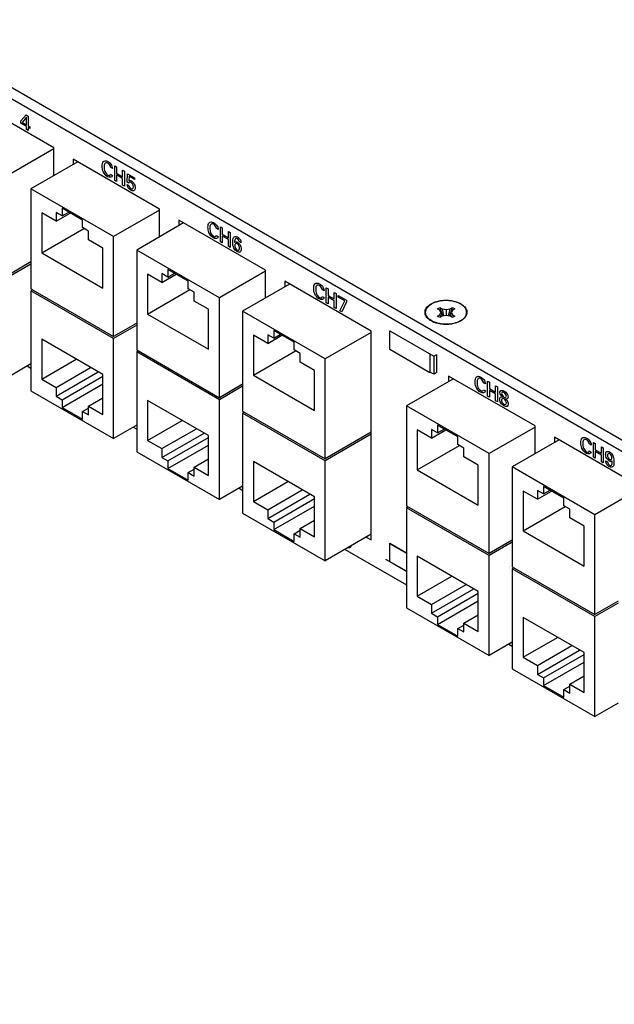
# Model space of a CAD drawing. Header units: inches. Extents: x 0 to 34, y 0 to 22.
# Tile 47 of 54: x 27 to 28.7, y 16.3 to 19. Entities that reach past the tile are written whole.
import ezdxf

# ---------------------------------------------------------------- set-up
doc = ezdxf.new("R2010")
doc.units = ezdxf.units.IN
doc.header["$LTSCALE"] = 1.87
doc.header["$MEASUREMENT"] = 0
doc.layers.get('0').update_dxf_attribs({"linetype": 'CONTINUOUS'})

msp = doc.modelspace()

# ---------------------------------------------------------------- linework, layer by layer
at = {"color": 7, "linetype": 'CONTINUOUS'}
for p, q in [((31.3394, 16.2974), (24.7545, 20.0995)), ((31.3129, 16.2821), (24.7279, 20.0842)), ((27.1348, 18.6272), (26.8979, 18.7639)), ((27.1348, 18.6242), (27.0088, 18.5515)), ((27.1348, 18.5508), (27.1348, 18.6272)), ((27.2009, 18.589), (27.0724, 18.5148)), ((27.1878, 18.5965), (27.1878, 18.5814)), ((27.4247, 18.4598), (27.1878, 18.5965)), ((27.0724, 18.5148), (27.0724, 18.2413)), ((27.2987, 18.3841), (27.0724, 18.5148)), ((27.102, 18.449), (27.102, 18.3397)), ((27.1414, 18.4263), (27.102, 18.449)), ((27.1414, 18.4504), (27.1414, 18.4263)), ((27.1577, 18.441), (27.1414, 18.4504)), ((27.1414, 18.4263), (27.1803, 18.4488)), ((27.1577, 18.4618), (27.1577, 18.441)), ((27.2134, 18.4297), (27.1577, 18.4618)), ((27.1577, 18.441), (27.1758, 18.4514)), ((27.4247, 18.4569), (27.2987, 18.3841)), ((27.4247, 18.3834), (27.4247, 18.4598)), ((27.2134, 18.4088), (27.2134, 18.4297)), ((27.4908, 18.4216), (27.3623, 18.3474)), ((27.4777, 18.4292), (27.4777, 18.4141)), ((27.7146, 18.2924), (27.4777, 18.4292)), ((27.102, 18.3397), (27.2175, 18.4064)), ((27.2297, 18.3994), (27.2134, 18.4088)), ((27.2297, 18.3753), (27.2297, 18.3994)), ((27.2691, 18.3525), (27.2297, 18.3753)), ((27.2987, 18.1106), (27.2987, 18.3841)), ((27.102, 18.3397), (27.2691, 18.2433)), ((27.2691, 18.2433), (27.2691, 18.3525)), ((27.3623, 18.3474), (27.3623, 18.0739)), ((27.5886, 18.2167), (27.3623, 18.3474)), ((27.0724, 18.3147), (27.0088, 18.278)), ((27.0724, 18.3091), (27.0088, 18.2724)), ((27.3919, 18.2816), (27.3919, 18.1723)), ((27.4313, 18.2589), (27.3919, 18.2816)), ((27.4313, 18.283), (27.4313, 18.2589)), ((27.4476, 18.2736), (27.4313, 18.283)), ((27.4313, 18.2589), (27.4702, 18.2814)), ((27.4476, 18.2945), (27.4476, 18.2736)), ((27.5033, 18.2623), (27.4476, 18.2945)), ((27.4476, 18.2736), (27.4657, 18.284)), ((27.7146, 18.2895), (27.5886, 18.2167)), ((27.7146, 18.216), (27.7146, 18.2924)), ((27.5033, 18.2414), (27.5033, 18.2623)), ((27.7807, 18.2542), (27.6522, 18.18)), ((27.7676, 18.2618), (27.7676, 18.2467)), ((28.0045, 18.125), (27.7676, 18.2618)), ((27.0724, 18.2413), (27.2987, 18.1106)), ((27.0772, 18.2385), (27.0724, 18.2357)), ((27.0724, 18.2357), (27.0724, 17.9621)), ((27.2987, 18.105), (27.0724, 18.2357)), ((27.3919, 18.1723), (27.5075, 18.239)), ((27.5197, 18.232), (27.5033, 18.2414)), ((27.5197, 18.2079), (27.5197, 18.232)), ((27.559, 18.1852), (27.5197, 18.2079)), ((27.5886, 17.9432), (27.5886, 18.2167)), ((27.3919, 18.1723), (27.559, 18.0759)), ((27.559, 18.0759), (27.559, 18.1852)), ((27.6522, 18.18), (27.6522, 17.9065)), ((27.8785, 18.0493), (27.6522, 18.18)), ((28.186, 18.1867), (28.1924, 18.1904)), ((28.1924, 18.1831), (28.186, 18.1867)), ((28.1924, 18.1904), (28.1988, 18.1867)), ((28.1954, 18.1766), (28.1924, 18.1831)), ((28.1924, 18.1702), (28.1954, 18.1766)), ((28.1988, 18.1867), (28.2099, 18.185)), ((28.2099, 18.185), (28.2211, 18.1867)), ((28.2099, 18.185), (28.2099, 18.1682)), ((28.2211, 18.1867), (28.2274, 18.1904)), ((28.2274, 18.1831), (28.2244, 18.1766)), ((28.2244, 18.1766), (28.2274, 18.1702)), ((28.2274, 18.1904), (28.2338, 18.1867)), ((28.2338, 18.1867), (28.2274, 18.1831)), ((27.3623, 18.1473), (27.2987, 18.1106)), ((28.1701, 18.1532), (28.1651, 18.157)), ((28.186, 18.1665), (28.1924, 18.1702)), ((28.1924, 18.1629), (28.186, 18.1665)), ((28.1988, 18.1665), (28.1924, 18.1629)), ((28.2099, 18.1682), (28.1988, 18.1665)), ((28.2211, 18.1665), (28.2099, 18.1682)), ((28.2274, 18.1629), (28.2211, 18.1665)), ((28.2274, 18.1702), (28.2338, 18.1665)), ((28.2338, 18.1665), (28.2274, 18.1629)), ((28.2497, 18.1537), (28.2447, 18.1511)), ((28.2497, 18.1537), (28.2546, 18.1569)), ((27.3623, 18.1417), (27.2987, 18.105)), ((27.7375, 18.1271), (27.7375, 18.1062)), ((27.7932, 18.0949), (27.7375, 18.1271)), ((28.0045, 18.1221), (27.8785, 18.0493)), ((28.0045, 17.5535), (28.0045, 18.125)), ((28.0554, 18.0752), (28.0554, 18.1262)), ((28.0554, 18.1262), (28.176, 18.0566)), ((27.102, 18.103), (27.102, 17.9937)), ((27.2691, 18.0065), (27.102, 18.103)), ((27.2987, 17.8314), (27.2987, 18.105)), ((27.6819, 18.1142), (27.6819, 18.0049)), ((27.7212, 18.0915), (27.6819, 18.1142)), ((27.7212, 18.1156), (27.7212, 18.0915)), ((27.7375, 18.1062), (27.7212, 18.1156)), ((27.7212, 18.0915), (27.7601, 18.114)), ((27.7375, 18.1062), (27.7556, 18.1166)), ((27.7932, 18.074), (27.7932, 18.0949)), ((27.3623, 18.0739), (27.5886, 17.9432)), ((27.3671, 18.0711), (27.3623, 18.0683)), ((27.3623, 18.0683), (27.3623, 17.7947)), ((27.5886, 17.9376), (27.3623, 18.0683)), ((27.6819, 18.0049), (27.7974, 18.0716)), ((27.8096, 18.0646), (27.7932, 18.074)), ((27.8096, 18.0405), (27.8096, 18.0646)), ((28.0568, 18.076), (28.0554, 18.0752)), ((28.1657, 18.0115), (28.0554, 18.0752)), ((27.102, 17.9937), (27.1967, 18.0483)), ((27.8489, 18.0178), (27.8096, 18.0405)), ((27.8785, 17.7758), (27.8785, 18.0493)), ((28.1657, 18.0625), (28.1657, 18.0115)), ((28.176, 18.0566), (28.1848, 18.0617)), ((28.176, 18.0566), (28.176, 18.0072)), ((28.1848, 18.0123), (28.1848, 18.0617)), ((27.0724, 18.0355), (27.0088, 17.9988)), ((27.0622, 18.0302), (27.0724, 18.0243)), ((27.1414, 17.971), (27.236, 18.0256)), ((27.1414, 17.9469), (27.2569, 18.0136)), ((27.8489, 17.9085), (27.8489, 18.0178)), ((28.176, 18.0072), (28.1657, 18.0131)), ((28.1848, 18.0123), (28.176, 18.0072)), ((27.102, 17.9937), (27.1414, 17.971)), ((27.1577, 17.9374), (27.2691, 18.0017)), ((27.2691, 17.8973), (27.2691, 18.0065)), ((27.6819, 18.0049), (27.8489, 17.9085)), ((28.2297, 17.995), (28.1012, 17.9208)), ((28.2166, 18.0025), (28.2166, 17.9874)), ((28.4535, 17.8657), (28.2166, 18.0025)), ((27.0724, 17.9621), (27.2987, 17.8314)), ((27.1414, 17.971), (27.1414, 17.9469)), ((27.1577, 17.9165), (27.2691, 17.9808)), ((27.6522, 17.9799), (27.5886, 17.9432)), ((27.6522, 17.9743), (27.5886, 17.9376)), ((27.1414, 17.9469), (27.1577, 17.9374)), ((27.1577, 17.9374), (27.1577, 17.9165)), ((27.2297, 17.92), (27.2691, 17.9427)), ((27.3919, 17.9356), (27.3919, 17.8263)), ((27.559, 17.8392), (27.3919, 17.9356)), ((27.5886, 17.664), (27.5886, 17.9376)), ((27.1577, 17.9165), (27.2134, 17.8844)), ((27.2134, 17.9053), (27.2297, 17.9147)), ((27.2134, 17.8844), (27.2134, 17.9053)), ((27.2134, 17.9053), (27.2297, 17.8958)), ((27.2297, 17.8958), (27.2297, 17.92)), ((27.2297, 17.92), (27.2691, 17.8973)), ((27.6522, 17.9065), (27.8785, 17.7758)), ((27.6571, 17.9037), (27.6522, 17.9009)), ((28.1012, 17.9208), (28.1012, 17.6472)), ((28.3276, 17.7901), (28.1012, 17.9208)), ((27.3919, 17.8263), (27.4866, 17.8809)), ((27.6522, 17.9009), (27.6522, 17.6273)), ((27.8785, 17.7702), (27.6522, 17.9009)), ((27.3623, 17.8681), (27.2987, 17.8314)), ((27.3526, 17.8625), (27.3623, 17.8569)), ((27.4313, 17.8036), (27.5259, 17.8582)), ((28.0045, 17.8485), (27.8785, 17.7758)), ((28.1309, 17.855), (28.1309, 17.7457)), ((28.1702, 17.8322), (28.1309, 17.855)), ((28.1702, 17.8564), (28.1702, 17.8322)), ((28.1865, 17.8469), (28.1702, 17.8564)), ((28.1702, 17.8322), (28.2092, 17.8547)), ((28.1865, 17.8678), (28.1865, 17.8469)), ((28.2422, 17.8357), (28.1865, 17.8678)), ((28.1865, 17.8469), (28.2046, 17.8574)), ((28.4535, 17.8628), (28.3276, 17.7901)), ((28.4535, 17.7894), (28.4535, 17.8657)), ((27.3919, 17.8263), (27.4313, 17.8036)), ((27.4313, 17.7795), (27.5468, 17.8462)), ((27.4476, 17.77), (27.559, 17.8343)), ((27.559, 17.7299), (27.559, 17.8392)), ((28.0045, 17.8429), (27.8785, 17.7702)), ((28.2422, 17.8148), (28.2422, 17.8357)), ((28.5196, 17.8276), (28.3911, 17.7534)), ((28.7434, 17.6983), (28.5065, 17.8351)), ((28.5065, 17.8351), (28.5065, 17.82)), ((27.3623, 17.7947), (27.5886, 17.664)), ((27.4313, 17.8036), (27.4313, 17.7795)), ((27.4476, 17.7492), (27.559, 17.8134)), ((28.1309, 17.7457), (28.2464, 17.8124)), ((28.2586, 17.8053), (28.2422, 17.8148)), ((28.2586, 17.7812), (28.2586, 17.8053)), ((27.4313, 17.7795), (27.4476, 17.77)), ((27.4476, 17.77), (27.4476, 17.7492)), ((27.5197, 17.7526), (27.559, 17.7753)), ((27.6819, 17.7682), (27.6819, 17.6589)), ((27.8489, 17.6718), (27.6819, 17.7682)), ((27.8785, 17.4966), (27.8785, 17.7702)), ((28.2979, 17.7585), (28.2586, 17.7812)), ((28.3276, 17.5165), (28.3276, 17.7901)), ((27.4476, 17.7492), (27.5033, 17.717)), ((27.5033, 17.7379), (27.5197, 17.7473)), ((27.5197, 17.7285), (27.5197, 17.7526)), ((27.5197, 17.7526), (27.559, 17.7299)), ((28.1309, 17.7457), (28.2979, 17.6492)), ((28.2979, 17.6492), (28.2979, 17.7585)), ((28.6175, 17.6227), (28.3911, 17.7534)), ((28.3911, 17.7534), (28.3911, 17.4798)), ((27.5033, 17.717), (27.5033, 17.7379)), ((27.5033, 17.7379), (27.5197, 17.7285)), ((27.6819, 17.6589), (27.7765, 17.7136)), ((27.6522, 17.7008), (27.5886, 17.664)), ((27.6425, 17.6951), (27.6525, 17.6893)), ((27.7212, 17.6362), (27.8158, 17.6909)), ((28.4601, 17.6649), (28.4208, 17.6876)), ((28.4208, 17.6876), (28.4208, 17.5783)), ((28.4765, 17.6795), (28.4601, 17.689)), ((28.4601, 17.689), (28.4601, 17.6649)), ((28.4601, 17.6649), (28.4991, 17.6874)), ((28.5321, 17.6683), (28.4765, 17.7004)), ((28.4765, 17.7004), (28.4765, 17.6795)), ((28.4765, 17.6795), (28.4946, 17.69)), ((28.7434, 17.6954), (28.6175, 17.6227)), ((27.7212, 17.6121), (27.8367, 17.6788)), ((27.7375, 17.6027), (27.8489, 17.6669)), ((27.8489, 17.5625), (27.8489, 17.6718)), ((28.5321, 17.6474), (28.5321, 17.6683)), ((27.6819, 17.6589), (27.7212, 17.6362)), ((27.7212, 17.6362), (27.7212, 17.6121)), ((27.7375, 17.5818), (27.8489, 17.6461)), ((28.1012, 17.6472), (28.3276, 17.5165)), ((28.1061, 17.6444), (28.1012, 17.6416)), ((28.3276, 17.5109), (28.1012, 17.6416)), ((28.1012, 17.6416), (28.1012, 17.3681)), ((28.4208, 17.5783), (28.5363, 17.645)), ((28.5485, 17.6379), (28.5321, 17.6474)), ((28.5485, 17.6138), (28.5485, 17.6379)), ((27.6522, 17.6273), (27.8785, 17.4966)), ((27.7212, 17.6121), (27.7375, 17.6027)), ((27.8096, 17.5852), (27.8489, 17.6079)), ((28.5878, 17.5911), (28.5485, 17.6138)), ((28.6175, 17.3491), (28.6175, 17.6227)), ((27.7375, 17.6027), (27.7375, 17.5818)), ((27.7375, 17.5818), (27.7932, 17.5496)), ((27.7932, 17.5705), (27.8096, 17.58)), ((27.8096, 17.5611), (27.8096, 17.5852)), ((27.8096, 17.5852), (27.8489, 17.5625)), ((28.4208, 17.5783), (28.5878, 17.4818)), ((28.5878, 17.4818), (28.5878, 17.5911)), ((27.7932, 17.5496), (27.7932, 17.5705)), ((27.7932, 17.5705), (27.8096, 17.5611)), ((28.0045, 17.5694), (27.8785, 17.4966)), ((27.9907, 17.5614), (28.0045, 17.5535)), ((28.3911, 17.5533), (28.3276, 17.5165)), ((27.9319, 17.528), (28.1012, 17.4303)), ((28.0551, 17.5439), (28.1012, 17.5172)), ((28.0554, 17.5445), (28.1012, 17.518)), ((28.0554, 17.4934), (28.0554, 17.5445)), ((28.3911, 17.5477), (28.3276, 17.5109)), ((28.1012, 17.4678), (28.0452, 17.5002)), ((28.2979, 17.4125), (28.1309, 17.5089)), ((28.1309, 17.5089), (28.1309, 17.3997)), ((28.3276, 17.2374), (28.3276, 17.5109)), ((28.1012, 17.467), (28.0554, 17.4934)), ((28.3911, 17.4798), (28.6175, 17.3491)), ((28.396, 17.477), (28.3911, 17.4742)), ((28.6175, 17.3436), (28.3911, 17.4742)), ((28.3911, 17.4742), (28.3911, 17.2007)), ((28.1309, 17.3997), (28.2255, 17.4543)), ((28.1702, 17.377), (28.2648, 17.4316)), ((28.1702, 17.3528), (28.2857, 17.4195)), ((28.1309, 17.3997), (28.1702, 17.377)), ((28.1865, 17.3434), (28.2979, 17.4077)), ((28.2979, 17.3032), (28.2979, 17.4125)), ((28.1012, 17.3681), (28.3276, 17.2374)), ((28.1702, 17.377), (28.1702, 17.3528)), ((28.1865, 17.3225), (28.2979, 17.3868)), ((28.681, 17.3859), (28.6175, 17.3491)), ((28.681, 17.3803), (28.6175, 17.3436)), ((28.1702, 17.3528), (28.1865, 17.3434)), ((28.1865, 17.3434), (28.1865, 17.3225)), ((28.2586, 17.3259), (28.2979, 17.3486)), ((28.5878, 17.2451), (28.4208, 17.3416)), ((28.4208, 17.3416), (28.4208, 17.2323)), ((28.6175, 17.07), (28.6175, 17.3436)), ((28.1865, 17.3225), (28.2422, 17.2904)), ((28.2422, 17.3113), (28.2586, 17.3207)), ((28.2422, 17.3113), (28.2586, 17.3018)), ((28.2422, 17.2904), (28.2422, 17.3113)), ((28.2586, 17.3259), (28.2979, 17.3032)), ((28.2586, 17.3018), (28.2586, 17.3259)), ((28.4208, 17.2323), (28.5154, 17.2869)), ((28.3911, 17.2741), (28.3276, 17.2374)), ((28.3814, 17.2685), (28.3911, 17.2629)), ((28.4601, 17.2096), (28.5547, 17.2642)), ((28.4208, 17.2323), (28.4601, 17.2096)), ((28.4601, 17.1855), (28.5756, 17.2522)), ((28.4765, 17.176), (28.5878, 17.2403)), ((28.5878, 17.1358), (28.5878, 17.2451)), ((28.4601, 17.2096), (28.4601, 17.1855)), ((28.4765, 17.1551), (28.5878, 17.2194)), ((28.3911, 17.2007), (28.6175, 17.07)), ((28.4601, 17.1855), (28.4765, 17.176)), ((28.4765, 17.176), (28.4765, 17.1551)), ((28.5485, 17.1585), (28.5878, 17.1812)), ((28.4765, 17.1551), (28.5321, 17.123)), ((28.5321, 17.1439), (28.5485, 17.1533)), ((28.5485, 17.1585), (28.5878, 17.1358)), ((28.5485, 17.1344), (28.5485, 17.1585)), ((28.5321, 17.1439), (28.5485, 17.1344)), ((28.5321, 17.123), (28.5321, 17.1439)), ((28.681, 17.1067), (28.6175, 17.07))]:
    msp.add_line(p, q, dxfattribs=at)
at = {"color": 40, "linetype": 'CONTINUOUS'}
for p, q in [((27.0445, 18.7014), (27.0592, 18.7174)), ((27.0599, 18.711), (27.0482, 18.6971)), ((27.0592, 18.7174), (27.0645, 18.7143)), ((27.0599, 18.6903), (27.0599, 18.711)), ((27.0645, 18.7143), (27.0645, 18.6877)), ((27.0445, 18.6946), (27.0445, 18.7014)), ((27.0598, 18.6858), (27.0445, 18.6946)), ((27.0482, 18.6971), (27.0599, 18.6903)), ((27.0598, 18.6773), (27.0598, 18.6858)), ((27.0645, 18.6877), (27.0694, 18.6848)), ((27.0694, 18.6848), (27.0694, 18.6802)), ((27.0645, 18.6746), (27.0598, 18.6773)), ((27.0645, 18.6831), (27.0645, 18.6746)), ((27.0694, 18.6802), (27.0645, 18.6831)), ((27.3019, 18.5375), (27.3019, 18.5784)), ((27.3019, 18.5784), (27.3068, 18.5756)), ((27.2902, 18.555), (27.2956, 18.5519)), ((27.2957, 18.5709), (27.2905, 18.574)), ((27.3068, 18.5756), (27.3068, 18.558)), ((27.3068, 18.558), (27.3236, 18.5483)), ((27.3068, 18.5532), (27.3068, 18.5347)), ((27.3236, 18.5434), (27.3068, 18.5532)), ((27.3236, 18.5483), (27.3236, 18.5659)), ((27.3236, 18.5659), (27.3285, 18.563)), ((27.3285, 18.563), (27.3285, 18.5221)), ((27.3362, 18.5336), (27.3371, 18.5564)), ((27.3371, 18.5564), (27.3562, 18.5454)), ((27.3413, 18.5494), (27.3407, 18.5371)), ((27.3562, 18.5408), (27.3413, 18.5494)), ((27.3068, 18.5347), (27.3019, 18.5375)), ((27.3236, 18.525), (27.3236, 18.5434)), ((27.3285, 18.5221), (27.3236, 18.525)), ((27.3358, 18.5272), (27.3409, 18.5243)), ((27.3407, 18.531), (27.3362, 18.5336)), ((27.3562, 18.5454), (27.3562, 18.5408)), ((27.5801, 18.3876), (27.5855, 18.3845)), ((27.5856, 18.4035), (27.5804, 18.4066)), ((27.5918, 18.3701), (27.5918, 18.411)), ((27.5918, 18.411), (27.5967, 18.4082)), ((27.5967, 18.4082), (27.5967, 18.3906)), ((27.5967, 18.3906), (27.6135, 18.3809)), ((27.6135, 18.3809), (27.6135, 18.3985)), ((27.6135, 18.3985), (27.6184, 18.3956)), ((27.6184, 18.3956), (27.6184, 18.3547)), ((27.5967, 18.3673), (27.5918, 18.3701)), ((27.5967, 18.3858), (27.5967, 18.3673)), ((27.6135, 18.376), (27.5967, 18.3858)), ((27.6135, 18.3576), (27.6135, 18.376)), ((27.6479, 18.3676), (27.6429, 18.3705)), ((27.6184, 18.3547), (27.6135, 18.3576)), ((27.8755, 18.2361), (27.8703, 18.2392)), ((27.8817, 18.2027), (27.8817, 18.2436)), ((27.8817, 18.2436), (27.8866, 18.2408)), ((27.8866, 18.2408), (27.8866, 18.2232)), ((27.9034, 18.2135), (27.9034, 18.2311)), ((27.9034, 18.2311), (27.9083, 18.2283)), ((27.9083, 18.2283), (27.9083, 18.1873)), ((27.87, 18.2202), (27.8754, 18.2171)), ((27.8866, 18.1999), (27.8817, 18.2027)), ((27.8866, 18.2232), (27.9034, 18.2135)), ((27.8866, 18.2184), (27.8866, 18.1999)), ((27.9034, 18.2087), (27.8866, 18.2184)), ((27.9034, 18.1902), (27.9034, 18.2087)), ((27.9145, 18.2183), (27.9145, 18.223)), ((27.9145, 18.223), (27.937, 18.21)), ((27.932, 18.2082), (27.9145, 18.2183)), ((27.919, 18.1812), (27.932, 18.2082)), ((27.937, 18.2053), (27.9245, 18.178)), ((27.937, 18.21), (27.937, 18.2053)), ((27.9083, 18.1873), (27.9034, 18.1902)), ((27.9245, 18.178), (27.919, 18.1812)), ((27.0724, 18.0349), (27.0715, 18.035)), ((28.3176, 17.9808), (28.3123, 17.9839)), ((28.3237, 17.9474), (28.3237, 17.9883)), ((28.3237, 17.9883), (28.3286, 17.9855)), ((28.3286, 17.9855), (28.3286, 17.9679)), ((28.3121, 17.9649), (28.3175, 17.9618)), ((28.3286, 17.9679), (28.3455, 17.9582)), ((28.3286, 17.9631), (28.3286, 17.9446)), ((28.3455, 17.9533), (28.3286, 17.9631)), ((28.3455, 17.9582), (28.3455, 17.9758)), ((28.3455, 17.9758), (28.3504, 17.9729)), ((28.3504, 17.9729), (28.3504, 17.932)), ((28.3286, 17.9446), (28.3237, 17.9474)), ((28.3455, 17.9349), (28.3455, 17.9533)), ((28.3504, 17.932), (28.3455, 17.9349)), ((27.3629, 17.867), (27.3616, 17.8677)), ((28.6136, 17.78), (28.6136, 17.8209)), ((28.6136, 17.8209), (28.6186, 17.8181)), ((28.602, 17.7975), (28.6074, 17.7944)), ((28.6075, 17.8134), (28.6022, 17.8165)), ((28.6186, 17.8181), (28.6186, 17.8005)), ((28.6186, 17.8005), (28.6354, 17.7908)), ((28.6354, 17.7859), (28.6186, 17.7957)), ((28.6186, 17.7957), (28.6186, 17.7772)), ((28.6354, 17.8084), (28.6403, 17.8055)), ((28.6354, 17.7908), (28.6354, 17.8084)), ((28.6403, 17.8055), (28.6403, 17.7646)), ((28.6186, 17.7772), (28.6136, 17.78)), ((28.6354, 17.7675), (28.6354, 17.7859)), ((28.6403, 17.7646), (28.6354, 17.7675)), ((28.647, 17.7701), (28.6522, 17.7671))]:
    msp.add_line(p, q, dxfattribs=at)
at = {"color": 3, "linetype": 'CONTINUOUS'}
msp.add_line((28.2549, 18.1564), (28.2502, 18.1534), dxfattribs=at)
at = {"color": 7, "linetype": 'CONTINUOUS'}
for centre, radius, start, end in [((28.4945, 18.2809), 0.3153, 196.6821, 201.2205), ((28.3484, 18.2263), 0.1608, 197.981, 201.7743), ((28.5572, 18.2596), 0.3658, 191.4886, 194.623), ((27.8626, 18.2596), 0.3658, 345.377, 348.5114), ((27.9254, 18.2809), 0.3153, 338.7795, 343.3179), ((28.0714, 18.2263), 0.1608, 338.2257, 342.019), ((28.2794, 18.21), 0.0957, 204.5637, 208.3967), ((28.1404, 18.21), 0.0957, 331.6033, 335.4363), ((28.2107, 18.2342), 0.09, 278.8616, 279.8536), ((28.2179, 18.2102), 0.0649, 291.4411, 294.4584), ((28.2288, 18.191), 0.0428, 307.0487, 307.3032)]:
    msp.add_arc(centre, radius, start, end, dxfattribs=at)
at = {"color": 3, "linetype": 'CONTINUOUS'}
for centre, radius, start, end in [((28.1897, 18.1908), 0.0428, 230.5257, 233.4996), ((28.204, 18.2178), 0.0735, 248.0525, 252.2415), ((28.2435, 18.1783), 0.0239, 332.139, 334.515)]:
    msp.add_arc(centre, radius, start, end, dxfattribs=at)
at = {"color": 40, "linetype": 'CONTINUOUS'}
for points, knots in [([(27.2675, 18.5774), (27.2675, 18.5822), (27.2688, 18.5924), (27.2783, 18.5926), (27.283, 18.5899)], [0, 0, 0, 0, 0.469777, 1, 1, 1, 1]), ([(27.2824, 18.5482), (27.2778, 18.5508), (27.2686, 18.5616), (27.2675, 18.5728), (27.2675, 18.5774)], [0, 0, 0, 0, 0.536086, 1, 1, 1, 1]), ([(27.2828, 18.5855), (27.2796, 18.5873), (27.273, 18.5859), (27.2727, 18.5781), (27.2727, 18.5744)], [0, 0, 0, 0, 0.499794, 1, 1, 1, 1]), ([(27.2905, 18.574), (27.2904, 18.5746), (27.2898, 18.5788), (27.2857, 18.5838), (27.2828, 18.5855)], [0, 0, 0, 0, 0.148134, 1, 1, 1, 1]), ([(27.283, 18.5899), (27.2858, 18.5883), (27.292, 18.5836), (27.2955, 18.5747), (27.2957, 18.5709)], [0, 0, 0, 0, 0.469137, 1, 1, 1, 1]), ([(27.2727, 18.5744), (27.2727, 18.5707), (27.273, 18.5626), (27.2797, 18.5543), (27.2828, 18.5526)], [0, 0, 0, 0, 0.51227, 1, 1, 1, 1]), ([(27.3407, 18.5371), (27.3419, 18.5378), (27.3442, 18.5383), (27.3469, 18.5371), (27.3478, 18.5365)], [0, 0, 0, 0, 0.665177, 1, 1, 1, 1]), ([(27.3478, 18.5365), (27.3506, 18.5349), (27.3565, 18.5286), (27.358, 18.5209), (27.358, 18.5178)], [0, 0, 0, 0, 0.505499, 1, 1, 1, 1]), ([(27.358, 18.5178), (27.358, 18.5143), (27.3557, 18.508), (27.349, 18.5094), (27.3459, 18.5112)], [0, 0, 0, 0, 0.487325, 1, 1, 1, 1]), ([(27.3465, 18.5155), (27.3477, 18.5148), (27.3517, 18.5134), (27.3532, 18.5177), (27.3532, 18.5206)], [0, 0, 0, 0, 0.326116, 1, 1, 1, 1]), ([(27.5574, 18.41), (27.5574, 18.4148), (27.5587, 18.4251), (27.5682, 18.4252), (27.5729, 18.4225)], [0, 0, 0, 0, 0.469743, 1, 1, 1, 1]), ([(27.5727, 18.4181), (27.5695, 18.4199), (27.5629, 18.4185), (27.5627, 18.4107), (27.5627, 18.407)], [0, 0, 0, 0, 0.499799, 1, 1, 1, 1]), ([(27.5804, 18.4066), (27.5803, 18.4072), (27.5798, 18.4114), (27.5756, 18.4164), (27.5727, 18.4181)], [0, 0, 0, 0, 0.148074, 1, 1, 1, 1]), ([(27.5729, 18.4225), (27.5757, 18.4209), (27.5819, 18.4162), (27.5854, 18.4073), (27.5856, 18.4035)], [0, 0, 0, 0, 0.469019, 1, 1, 1, 1]), ([(27.5723, 18.3808), (27.5677, 18.3834), (27.5585, 18.3942), (27.5574, 18.4054), (27.5574, 18.41)], [0, 0, 0, 0, 0.536121, 1, 1, 1, 1]), ([(27.5627, 18.407), (27.5627, 18.4033), (27.563, 18.3952), (27.5696, 18.3869), (27.5727, 18.3852)], [0, 0, 0, 0, 0.512274, 1, 1, 1, 1]), ([(27.6254, 18.3686), (27.6254, 18.3734), (27.6256, 18.3834), (27.6339, 18.3858), (27.638, 18.3835)], [0, 0, 0, 0, 0.504311, 1, 1, 1, 1]), ([(27.6377, 18.3793), (27.6344, 18.3813), (27.6304, 18.3764), (27.6303, 18.3706), (27.6302, 18.3684)], [0, 0, 0, 0, 0.629549, 1, 1, 1, 1]), ([(27.6302, 18.3684), (27.6314, 18.3697), (27.6339, 18.3709), (27.6371, 18.3694), (27.6381, 18.3688)], [0, 0, 0, 0, 0.655621, 1, 1, 1, 1]), ([(27.6437, 18.3525), (27.6437, 18.3553), (27.6424, 18.3612), (27.6385, 18.3642), (27.6373, 18.3649)], [0, 0, 0, 0, 0.678695, 1, 1, 1, 1]), ([(27.638, 18.3835), (27.639, 18.3829), (27.642, 18.3808), (27.6448, 18.3775), (27.6461, 18.375)], [0, 0, 0, 0, 0.336858, 1, 1, 1, 1]), ([(27.6381, 18.3688), (27.6407, 18.3673), (27.6466, 18.3616), (27.6484, 18.3537), (27.6484, 18.3503)], [0, 0, 0, 0, 0.4697, 1, 1, 1, 1]), ([(27.6484, 18.3503), (27.6484, 18.3466), (27.6462, 18.3403), (27.6397, 18.3416), (27.6369, 18.3432)], [0, 0, 0, 0, 0.53081, 1, 1, 1, 1]), ([(27.6371, 18.3474), (27.6395, 18.346), (27.6433, 18.3471), (27.6437, 18.3511), (27.6437, 18.3525)], [0, 0, 0, 0, 0.669653, 1, 1, 1, 1]), ([(27.8473, 18.2426), (27.8473, 18.2474), (27.8486, 18.2577), (27.8581, 18.2578), (27.8628, 18.2551)], [0, 0, 0, 0, 0.469777, 1, 1, 1, 1]), ([(27.8626, 18.2507), (27.8594, 18.2525), (27.8528, 18.2511), (27.8526, 18.2433), (27.8526, 18.2396)], [0, 0, 0, 0, 0.499794, 1, 1, 1, 1]), ([(27.8628, 18.2551), (27.8656, 18.2535), (27.8718, 18.2488), (27.8753, 18.2399), (27.8755, 18.2361)], [0, 0, 0, 0, 0.469134, 1, 1, 1, 1]), ([(27.8622, 18.2134), (27.8576, 18.216), (27.8484, 18.2268), (27.8473, 18.238), (27.8473, 18.2426)], [0, 0, 0, 0, 0.536086, 1, 1, 1, 1]), ([(27.8526, 18.2396), (27.8526, 18.2359), (27.8529, 18.2278), (27.8595, 18.2196), (27.8626, 18.2178)], [0, 0, 0, 0, 0.512265, 1, 1, 1, 1]), ([(27.8703, 18.2392), (27.8702, 18.2398), (27.8697, 18.244), (27.8655, 18.249), (27.8626, 18.2507)], [0, 0, 0, 0, 0.148134, 1, 1, 1, 1]), ([(28.2894, 17.9873), (28.2894, 17.9921), (28.2906, 18.0023), (28.3002, 18.0025), (28.3049, 17.9998)], [0, 0, 0, 0, 0.469777, 1, 1, 1, 1]), ([(28.3042, 17.958), (28.2997, 17.9607), (28.2905, 17.9715), (28.2894, 17.9827), (28.2894, 17.9873)], [0, 0, 0, 0, 0.536086, 1, 1, 1, 1]), ([(28.3047, 17.9954), (28.3014, 17.9972), (28.2949, 17.9958), (28.2946, 17.988), (28.2946, 17.9843)], [0, 0, 0, 0, 0.499794, 1, 1, 1, 1]), ([(28.2946, 17.9843), (28.2946, 17.9806), (28.2949, 17.9725), (28.3016, 17.9642), (28.3046, 17.9625)], [0, 0, 0, 0, 0.51227, 1, 1, 1, 1]), ([(28.3123, 17.9839), (28.3123, 17.9845), (28.3117, 17.9887), (28.3076, 17.9937), (28.3047, 17.9954)], [0, 0, 0, 0, 0.148134, 1, 1, 1, 1]), ([(28.3049, 17.9998), (28.3076, 17.9982), (28.3139, 17.9935), (28.3173, 17.9845), (28.3176, 17.9808)], [0, 0, 0, 0, 0.469137, 1, 1, 1, 1]), ([(28.3574, 17.9574), (28.3574, 17.9585), (28.3582, 17.9639), (28.3642, 17.9641), (28.3684, 17.9618)], [0, 0, 0, 0, 0.182727, 1, 1, 1, 1]), ([(28.3684, 17.9618), (28.37, 17.9608), (28.3752, 17.9575), (28.3797, 17.9488), (28.3797, 17.9448)], [0, 0, 0, 0, 0.312923, 1, 1, 1, 1]), ([(28.3616, 17.9365), (28.3616, 17.9339), (28.364, 17.9284), (28.3674, 17.926), (28.3685, 17.9254)], [0, 0, 0, 0, 0.672999, 1, 1, 1, 1]), ([(28.3685, 17.9254), (28.3696, 17.9247), (28.3731, 17.9231), (28.3752, 17.9263), (28.3752, 17.9288)], [0, 0, 0, 0, 0.33833, 1, 1, 1, 1]), ([(28.3727, 17.9399), (28.3734, 17.9393), (28.3772, 17.9359), (28.3801, 17.9294), (28.3801, 17.9257)], [0, 0, 0, 0, 0.17985, 1, 1, 1, 1]), ([(28.3801, 17.9257), (28.3801, 17.9229), (28.3779, 17.9173), (28.3717, 17.9191), (28.3685, 17.9209)], [0, 0, 0, 0, 0.430883, 1, 1, 1, 1]), ([(28.5793, 17.8199), (28.5793, 17.8247), (28.5806, 17.8349), (28.5901, 17.8351), (28.5948, 17.8324)], [0, 0, 0, 0, 0.469743, 1, 1, 1, 1]), ([(28.5946, 17.828), (28.5914, 17.8298), (28.5848, 17.8284), (28.5845, 17.8206), (28.5845, 17.8169)], [0, 0, 0, 0, 0.499799, 1, 1, 1, 1]), ([(28.6022, 17.8165), (28.6022, 17.8171), (28.6016, 17.8213), (28.5975, 17.8263), (28.5946, 17.828)], [0, 0, 0, 0, 0.148074, 1, 1, 1, 1]), ([(28.5948, 17.8324), (28.5975, 17.8308), (28.6038, 17.8261), (28.6073, 17.8172), (28.6075, 17.8134)], [0, 0, 0, 0, 0.469026, 1, 1, 1, 1]), ([(28.5941, 17.7907), (28.5896, 17.7933), (28.5804, 17.8041), (28.5793, 17.8153), (28.5793, 17.8199)], [0, 0, 0, 0, 0.536121, 1, 1, 1, 1]), ([(28.5845, 17.8169), (28.5845, 17.8132), (28.5848, 17.8051), (28.5915, 17.7968), (28.5945, 17.7951)], [0, 0, 0, 0, 0.512274, 1, 1, 1, 1]), ([(28.6469, 17.7881), (28.6469, 17.7916), (28.6491, 17.7976), (28.6552, 17.796), (28.6578, 17.7945)], [0, 0, 0, 0, 0.535334, 1, 1, 1, 1]), ([(28.6578, 17.7945), (28.6611, 17.7926), (28.6664, 17.7869), (28.6684, 17.7805), (28.6688, 17.7785)], [0, 0, 0, 0, 0.67809, 1, 1, 1, 1]), ([(28.6573, 17.7697), (28.6547, 17.7712), (28.6489, 17.7768), (28.6469, 17.7848), (28.6469, 17.7881)], [0, 0, 0, 0, 0.471055, 1, 1, 1, 1]), ([(28.6572, 17.7539), (28.6549, 17.7553), (28.6495, 17.7594), (28.6471, 17.767), (28.647, 17.7701)], [0, 0, 0, 0, 0.470094, 1, 1, 1, 1]), ([(28.6698, 17.7674), (28.6698, 17.7632), (28.67, 17.7532), (28.6616, 17.7514), (28.6572, 17.7539)], [0, 0, 0, 0, 0.456712, 1, 1, 1, 1]), ([(28.6576, 17.7582), (28.6604, 17.7566), (28.6658, 17.7593), (28.665, 17.7667), (28.6649, 17.7703)], [0, 0, 0, 0, 0.476631, 1, 1, 1, 1]), ([(28.6644, 17.7779), (28.6644, 17.7792), (28.664, 17.7835), (28.6603, 17.7888), (28.6578, 17.7902)], [0, 0, 0, 0, 0.310156, 1, 1, 1, 1]), ([(28.6688, 17.7785), (28.6693, 17.7759), (28.6697, 17.7721), (28.6698, 17.7686), (28.6698, 17.7674)], [0, 0, 0, 0, 0.664726, 1, 1, 1, 1]), ([(27.9496, 17.5377), (27.9491, 17.534), (27.9457, 17.5313), (27.9416, 17.5323), (27.9408, 17.5326)], [0, 0, 0, 0, 0.816801, 1, 1, 1, 1])]:
    msp.add_open_spline(points, degree=3, knots=knots, dxfattribs=at)
for points in [[(27.2956, 18.5519), (27.295, 18.5459), (27.2879, 18.545), (27.2824, 18.5482)], [(27.2828, 18.5526), (27.2848, 18.5514), (27.2871, 18.5508), (27.2885, 18.5517)], [(27.2885, 18.5517), (27.2894, 18.5523), (27.29, 18.5536), (27.2902, 18.555)], [(27.3459, 18.5112), (27.3414, 18.5138), (27.3359, 18.522), (27.3358, 18.5272)], [(27.3422, 18.5334), (27.3415, 18.5329), (27.341, 18.532), (27.3407, 18.531)], [(27.3409, 18.5243), (27.3409, 18.5214), (27.344, 18.5169), (27.3465, 18.5155)], [(27.3468, 18.5328), (27.3452, 18.5337), (27.3434, 18.534), (27.3422, 18.5334)], [(27.3532, 18.5206), (27.3532, 18.5244), (27.35, 18.5309), (27.3468, 18.5328)], [(27.5784, 18.3843), (27.5793, 18.3849), (27.5799, 18.3862), (27.5801, 18.3876)], [(27.5855, 18.3845), (27.585, 18.3785), (27.5778, 18.3776), (27.5723, 18.3808)], [(27.5727, 18.3852), (27.5747, 18.384), (27.577, 18.3834), (27.5784, 18.3843)], [(27.6285, 18.3523), (27.6259, 18.3578), (27.6254, 18.3636), (27.6254, 18.3686)], [(27.6373, 18.3649), (27.634, 18.3669), (27.6306, 18.3639), (27.6306, 18.36)], [(27.6429, 18.3705), (27.6429, 18.3733), (27.6401, 18.378), (27.6377, 18.3793)], [(27.6461, 18.375), (27.6474, 18.3726), (27.6479, 18.3699), (27.6479, 18.3676)], [(27.6369, 18.3432), (27.6338, 18.345), (27.6304, 18.3484), (27.6285, 18.3523)], [(27.6306, 18.36), (27.6306, 18.3562), (27.6337, 18.3494), (27.6371, 18.3474)], [(27.8754, 18.2171), (27.8749, 18.2111), (27.8677, 18.2102), (27.8622, 18.2134)], [(27.8626, 18.2178), (27.8646, 18.2166), (27.8669, 18.216), (27.8683, 18.2169)], [(27.8683, 18.2169), (27.8693, 18.2175), (27.8698, 18.2188), (27.87, 18.2202)], [(28.3175, 17.9618), (28.3169, 17.9558), (28.3097, 17.9549), (28.3042, 17.958)], [(28.3046, 17.9625), (28.3067, 17.9613), (28.3089, 17.9607), (28.3104, 17.9616)], [(28.3104, 17.9616), (28.3113, 17.9622), (28.3119, 17.9635), (28.3121, 17.9649)], [(28.3642, 17.9447), (28.3609, 17.9475), (28.3574, 17.9535), (28.3574, 17.9574)], [(28.3686, 17.9575), (28.3657, 17.9591), (28.3621, 17.958), (28.3621, 17.9548)], [(28.3749, 17.9474), (28.3749, 17.9506), (28.3714, 17.9558), (28.3686, 17.9575)], [(28.3567, 17.9389), (28.3567, 17.9415), (28.3576, 17.9437), (28.3593, 17.9446)], [(28.3597, 17.9293), (28.3578, 17.9323), (28.3567, 17.936), (28.3567, 17.9389)], [(28.3593, 17.9446), (28.3606, 17.9453), (28.3624, 17.9451), (28.3642, 17.9447)], [(28.3685, 17.9209), (28.3654, 17.9227), (28.3619, 17.9255), (28.3597, 17.9293)], [(28.3686, 17.9399), (28.3654, 17.9417), (28.3616, 17.9401), (28.3616, 17.9365)], [(28.3621, 17.9548), (28.3621, 17.9516), (28.3656, 17.9464), (28.3684, 17.9448)], [(28.3684, 17.9448), (28.3713, 17.9432), (28.3749, 17.9441), (28.3749, 17.9474)], [(28.3752, 17.9288), (28.3752, 17.9324), (28.3716, 17.9381), (28.3686, 17.9399)], [(28.3797, 17.9448), (28.3797, 17.9408), (28.3761, 17.9386), (28.3727, 17.9399)], [(28.6074, 17.7944), (28.6068, 17.7884), (28.5997, 17.7875), (28.5941, 17.7907)], [(28.5945, 17.7951), (28.5966, 17.7939), (28.5989, 17.7933), (28.6003, 17.7942)], [(28.6003, 17.7942), (28.6012, 17.7948), (28.6018, 17.7961), (28.602, 17.7975)], [(28.6578, 17.7902), (28.6547, 17.792), (28.6517, 17.7889), (28.6517, 17.7853)], [(28.6517, 17.7853), (28.6517, 17.7816), (28.655, 17.7753), (28.6582, 17.7735)], [(28.6522, 17.7671), (28.6522, 17.7643), (28.6552, 17.7596), (28.6576, 17.7582)], [(28.6649, 17.7703), (28.6635, 17.7681), (28.6602, 17.768), (28.6573, 17.7697)], [(28.6582, 17.7735), (28.6613, 17.7717), (28.6644, 17.7744), (28.6644, 17.7779)]]:
    msp.add_open_spline(points, degree=3, dxfattribs=at)
at = {"color": 3, "linetype": 'CONTINUOUS'}
for points, knots in [([(28.1625, 18.1578), (28.1606, 18.1593), (28.1574, 18.1625), (28.1538, 18.168), (28.152, 18.1738), (28.152, 18.1798), (28.1538, 18.1857), (28.1574, 18.1912), (28.1625, 18.1962), (28.1666, 18.199), (28.1689, 18.2003)], [0, 0, 0, 0, 0.134836, 0.257163, 0.370541, 0.480645, 0.59399, 0.716349, 0.851461, 1, 1, 1, 1]), ([(28.1689, 18.2003), (28.1712, 18.2016), (28.1762, 18.204), (28.1872, 18.2078), (28.2023, 18.2103), (28.2207, 18.21), (28.238, 18.2063), (28.2507, 18.2006), (28.2585, 18.1945), (28.2629, 18.1897), (28.2658, 18.1844), (28.2672, 18.1789), (28.267, 18.1733), (28.2658, 18.1697), (28.265, 18.168)], [0, 0, 0, 0, 0.064597, 0.133854, 0.281448, 0.433244, 0.57859, 0.708268, 0.765643, 0.817867, 0.865674, 0.910532, 0.954537, 1, 1, 1, 1]), ([(28.1766, 18.1496), (28.1754, 18.1501), (28.1711, 18.152), (28.167, 18.1544), (28.1642, 18.1564)], [0, 0, 0, 0, 0.263554, 1, 1, 1, 1]), ([(28.2377, 18.1479), (28.2333, 18.1464), (28.224, 18.1443), (28.2097, 18.1433), (28.1953, 18.1443), (28.186, 18.1464), (28.1816, 18.1478)], [0, 0, 0, 0, 0.244621, 0.499873, 0.755303, 1, 1, 1, 1]), ([(28.2502, 18.1534), (28.2493, 18.1528), (28.2453, 18.1507), (28.241, 18.149), (28.2377, 18.1479)], [0, 0, 0, 0, 0.238346, 1, 1, 1, 1]), ([(28.2617, 18.1628), (28.2612, 18.1622), (28.2592, 18.1599), (28.2568, 18.1578), (28.2549, 18.1564)], [0, 0, 0, 0, 0.238312, 1, 1, 1, 1]), ([(28.2646, 18.1671), (28.2644, 18.1668), (28.2635, 18.1653), (28.2625, 18.1638), (28.2617, 18.1628)], [0, 0, 0, 0, 0.243192, 1, 1, 1, 1])]:
    msp.add_open_spline(points, degree=3, knots=knots, dxfattribs=at)
at = {"color": 7, "linetype": 'CONTINUOUS'}
for points, knots in [([(28.1651, 18.157), (28.1641, 18.1578), (28.1622, 18.1593), (28.1597, 18.1619), (28.1576, 18.1645), (28.156, 18.1673), (28.1547, 18.1701), (28.1541, 18.1725), (28.1538, 18.1745), (28.1537, 18.1759), (28.1537, 18.1774), (28.1538, 18.1789), (28.154, 18.1803), (28.1545, 18.1822), (28.1553, 18.1847), (28.1568, 18.1875), (28.1584, 18.1897), (28.1598, 18.1914), (28.1614, 18.1931), (28.1637, 18.1952), (28.1668, 18.1975), (28.169, 18.1989), (28.1701, 18.1996)], [0, 0, 0, 0, 0.070261, 0.136996, 0.200401, 0.260818, 0.318748, 0.374839, 0.402455, 0.429909, 0.457312, 0.484772, 0.512399, 0.540298, 0.59727, 0.656441, 0.718383, 0.750542, 0.783537, 0.852113, 0.924278, 1, 1, 1, 1]), ([(28.2547, 18.157), (28.2558, 18.1578), (28.2577, 18.1594), (28.2603, 18.1621), (28.2625, 18.1649), (28.2641, 18.1678), (28.2651, 18.1703), (28.2657, 18.1723), (28.266, 18.1739), (28.2661, 18.1754), (28.2662, 18.1769), (28.2661, 18.1784), (28.2658, 18.1805), (28.2651, 18.183), (28.2639, 18.186), (28.2621, 18.1889), (28.2599, 18.1917), (28.2572, 18.1943), (28.2541, 18.1968), (28.2507, 18.1991), (28.2468, 18.2012), (28.2427, 18.2031), (28.2383, 18.2047), (28.2336, 18.2061), (28.2287, 18.2073), (28.2237, 18.2082), (28.2185, 18.2088), (28.2133, 18.2091), (28.208, 18.2091), (28.2027, 18.2089), (28.1975, 18.2084), (28.1925, 18.2076), (28.1875, 18.2065), (28.1828, 18.2051), (28.1783, 18.2036), (28.1741, 18.2017), (28.1714, 18.2003), (28.1701, 18.1996)], [0, 0, 0, 0, 0.028756, 0.056001, 0.081829, 0.1064, 0.129953, 0.141448, 0.152808, 0.16408, 0.175312, 0.186553, 0.197852, 0.220798, 0.24452, 0.26931, 0.295393, 0.322916, 0.35196, 0.382544, 0.414635, 0.448152, 0.48298, 0.518971, 0.555952, 0.593732, 0.6321, 0.670839, 0.709723, 0.748524, 0.787015, 0.824974, 0.862192, 0.898469, 0.933627, 0.967516, 1, 1, 1, 1]), ([(28.2246, 18.1453), (28.2219, 18.1449), (28.2164, 18.1442), (28.2081, 18.1441), (28.1998, 18.1446), (28.1931, 18.1456), (28.1879, 18.1467), (28.1841, 18.1477), (28.1805, 18.1489), (28.177, 18.1503), (28.1737, 18.1517), (28.1697, 18.1539), (28.1668, 18.1557), (28.1651, 18.157)], [0, 0, 0, 0, 0.132533, 0.266588, 0.400211, 0.531464, 0.595643, 0.658557, 0.720012, 0.779831, 0.837857, 0.893964, 1, 1, 1, 1]), ([(28.2416, 18.1498), (28.2404, 18.1493), (28.2379, 18.1484), (28.2328, 18.1469), (28.2288, 18.146), (28.2261, 18.1455)], [0, 0, 0, 0, 0.241163, 0.488786, 1, 1, 1, 1])]:
    msp.add_open_spline(points, degree=3, knots=knots, dxfattribs=at)
for points in [[(28.199, 18.1666), (28.199, 18.1666), (28.199, 18.1666), (28.199, 18.1666)], [(28.2208, 18.1666), (28.2208, 18.1666), (28.2208, 18.1666), (28.2208, 18.1666)]]:
    msp.add_open_spline(points, degree=3, dxfattribs=at)

doc.saveas('drawing.dxf')
